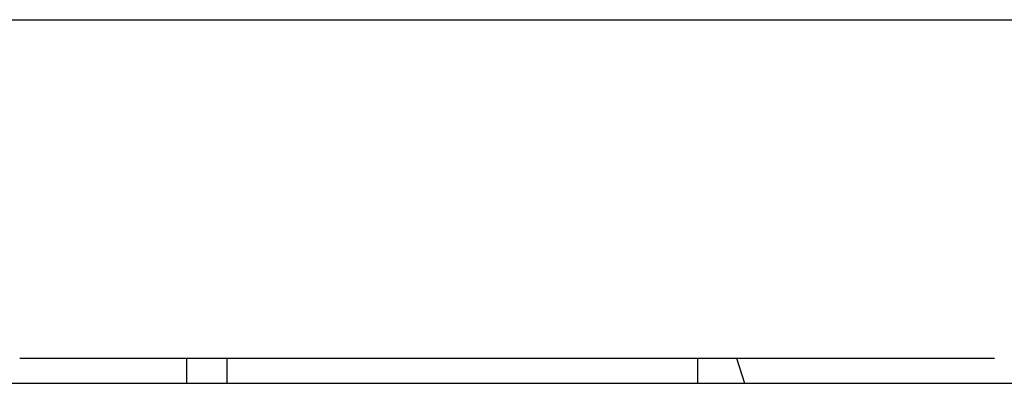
# Model space of a CAD drawing. Header units: millimetres. Extents: x 96940 to 101272, y 432237 to 434659.
# Tile 84 of 256: x 97678.864 to 97679.273, y 432611.753 to 432611.904. Entities that reach past the tile are written whole.
import ezdxf

# ---------------------------------------------------------------- set-up
doc = ezdxf.new("R2010")
doc.units = ezdxf.units.MM
doc.layers.add('citadis', color=7, linetype='Continuous')

msp = doc.modelspace()

# ---------------------------------------------------------------- linework, layer by layer
at = {"layer": 'citadis', "color": 7}
for p, q in [((97678.70168, 432611.90412), (97679.58091, 432611.90412)), ((97678.86405, 432611.76364), (97678.87346, 432611.76364)), ((97678.87346, 432611.76364), (97678.9201, 432611.76364)), ((97678.9201, 432611.76364), (97678.93417, 432611.76364)), ((97678.93349, 432611.75323), (97678.93349, 432611.76364)), ((97678.93349, 432611.75323), (97678.93349, 432611.76364)), ((97678.93417, 432611.76364), (97678.9365, 432611.76364)), ((97678.9365, 432611.76364), (97678.93929, 432611.76364)), ((97678.93929, 432611.76364), (97679.00515, 432611.76364)), ((97678.95014, 432611.75323), (97678.95014, 432611.76364)), ((97678.95014, 432611.75323), (97678.95014, 432611.76364)), ((97679.00515, 432611.76364), (97679.0088, 432611.76364)), ((97679.0088, 432611.76364), (97679.01185, 432611.76364)), ((97679.01185, 432611.76364), (97679.02751, 432611.76364)), ((97679.02759, 432611.76364), (97679.07104, 432611.76364)), ((97679.07104, 432611.76364), (97679.08132, 432611.76364)), ((97679.08134, 432611.76364), (97679.08955, 432611.76364)), ((97679.08955, 432611.76364), (97679.10751, 432611.76364)), ((97679.10753, 432611.76364), (97679.13696, 432611.76364)), ((97679.13696, 432611.76364), (97679.15427, 432611.76364)), ((97679.14559, 432611.75323), (97679.14559, 432611.76364)), ((97679.14559, 432611.75323), (97679.14559, 432611.76364)), ((97679.15428, 432611.76364), (97679.16727, 432611.76364)), ((97679.16164, 432611.76364), (97679.16496, 432611.75323)), ((97679.16164, 432611.76364), (97679.16496, 432611.75323)), ((97679.16727, 432611.76364), (97679.17848, 432611.76364)), ((97679.17849, 432611.76364), (97679.20289, 432611.76364)), ((97679.20289, 432611.76364), (97679.26883, 432611.76364)), ((97678.40382, 432611.75323), (97679.27689, 432611.75323))]:
    msp.add_line(p, q, dxfattribs=at)

doc.saveas('drawing.dxf')
